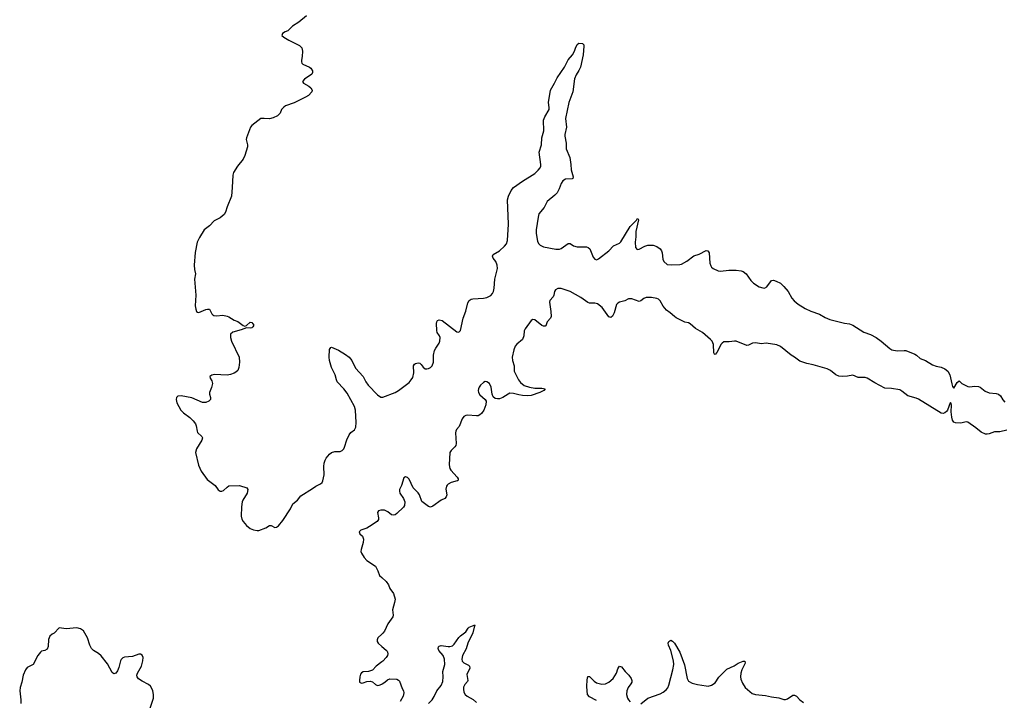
# Model space of a CAD drawing. Header units: inches. Extents: x 1678753 to 1858649, y 384643 to 522370.
# Tile 7 of 91: x 1745904 to 1757042, y 411524 to 419228. Entities that reach past the tile are written whole.
import ezdxf

# ---------------------------------------------------------------- set-up
doc = ezdxf.new("R2010")
doc.units = ezdxf.units.IN
doc.header["$MEASUREMENT"] = 0
doc.layers.add('B7441', color=7, linetype='Continuous')
doc.layers.add('B7451', color=7, linetype='Continuous')

msp = doc.modelspace()

# ---------------------------------------------------------------- linework, layer by layer
at = {"layer": 'B7441', "color": 6, "elevation": 200}
for points in [[(1749149, 419270), (1749062, 419198), (1748990, 419155), (1748938, 419102), (1748908, 419090), (1748877, 419070), (1748871, 419050), (1748890, 419031), (1748950, 418995), (1749070, 418937), (1749094, 418910), (1749103, 418870), (1749099, 418810), (1749090, 418770), (1749090, 418750), (1749096, 418736), (1749106, 418726), (1749183, 418690), (1749198, 418678), (1749215, 418650), (1749217, 418630), (1749210, 418610), (1749126, 418554), (1749104, 418530), (1749113, 418510), (1749175, 418475), (1749197, 418457), (1749211, 418431), (1749207, 418410), (1749170, 418370), (1749137, 418350), (1749010, 418286), (1748910, 418251), (1748890, 418238), (1748866, 418210), (1748850, 418170), (1748820, 418140), (1748770, 418117), (1748730, 418105), (1748669, 418111), (1748630, 418110), (1748531, 418030), (1748513, 418010), (1748468, 417890), (1748465, 417870), (1748481, 417810), (1748482, 417790), (1748451, 417690), (1748430, 417650), (1748367, 417570), (1748323, 417497), (1748314, 417470), (1748309, 417330), (1748299, 417230), (1748251, 417110), (1748232, 417048), (1748216, 417024), (1748196, 417004), (1748170, 416985), (1748102, 416950), (1748050, 416895), (1747989, 416851), (1747936, 416764), (1747912, 416708), (1747889, 416591), (1747879, 416450), (1747882, 416402), (1747893, 416350), (1747882, 416290), (1747895, 416110), (1747890, 415990), (1747895, 415950), (1747905, 415925), (1747916, 415916), (1747930, 415915), (1748010, 415949), (1748030, 415953), (1748050, 415950), (1748078, 415898), (1748088, 415888), (1748101, 415881), (1748130, 415877), (1748203, 415883), (1748250, 415872), (1748270, 415864), (1748330, 415827), (1748371, 415811), (1748430, 415766), (1748450, 415758), (1748470, 415765), (1748510, 415803), (1748530, 415801), (1748552, 415770), (1748542, 415750), (1748530, 415742), (1748510, 415736), (1748470, 415741), (1748410, 415716), (1748314, 415690), (1748290, 415670), (1748290, 415630), (1748301, 415590), (1748387, 415410), (1748392, 415350), (1748384, 415290), (1748370, 415259), (1748350, 415239), (1748330, 415226), (1748290, 415211), (1748250, 415206), (1748108, 415212), (1748076, 415204), (1748056, 415190), (1748058, 415170), (1748079, 415139), (1748084, 415110), (1748074, 415066), (1748052, 415010), (1748051, 414990), (1748062, 414950), (1748061, 414930), (1748043, 414910), (1748010, 414895), (1747970, 414897), (1747850, 414947), (1747730, 414971), (1747693, 414967), (1747679, 414950), (1747674, 414930), (1747681, 414890), (1747726, 414810), (1747757, 414777), (1747830, 414725), (1747868, 414688), (1747893, 414653), (1747902, 414630), (1747910, 414570), (1747916, 414556), (1747965, 414510), (1747970, 414496), (1747965, 414470), (1747904, 414370), (1747893, 414330), (1747925, 414185), (1747957, 414117), (1748025, 414025), (1748115, 413955), (1748150, 413906), (1748170, 413890), (1748190, 413890), (1748210, 413899), (1748250, 413938), (1748270, 413951), (1748390, 413954), (1748474, 413930), (1748486, 413910), (1748477, 413870), (1748428, 413790), (1748420, 413770), (1748413, 413713), (1748408, 413608), (1748415, 413575), (1748430, 413548), (1748470, 413503), (1748510, 413470), (1748550, 413454), (1748590, 413446), (1748610, 413448), (1748690, 413477), (1748730, 413502), (1748750, 413503), (1748790, 413479), (1748810, 413483), (1748830, 413498), (1748882, 413558), (1748966, 413690), (1748993, 413747), (1749046, 413790), (1749083, 413837), (1749217, 413923), (1749252, 413950), (1749307, 413973), (1749324, 413990), (1749334, 414010), (1749350, 414078), (1749344, 414170), (1749348, 414210), (1749358, 414242), (1749370, 414265), (1749407, 414310), (1749430, 414330), (1749470, 414341), (1749530, 414342), (1749550, 414350), (1749569, 414371), (1749578, 414390), (1749606, 414474), (1749630, 414530), (1749650, 414554), (1749690, 414586), (1749705, 414615), (1749711, 414670), (1749701, 414810), (1749690, 414850), (1749610, 414999), (1749570, 415050), (1749497, 415130), (1749486, 415150), (1749471, 415210), (1749430, 415292), (1749410, 415370), (1749405, 415410), (1749410, 415496), (1749422, 415518), (1749430, 415520), (1749510, 415486), (1749590, 415440), (1749630, 415409), (1749660, 415370), (1749703, 415283), (1749791, 415191), (1749819, 415130), (1749847, 415090), (1749950, 414981), (1749990, 414956), (1750000, 414956)], [(1750000, 413677), (1749990, 413678), (1749961, 413670), (1749950, 413650), (1749963, 413590), (1749961, 413570), (1749947, 413550), (1749862, 413490), (1749830, 413473), (1749762, 413450), (1749744, 413430), (1749752, 413410), (1749781, 413381), (1749793, 413350), (1749791, 413309), (1749765, 413230), (1749764, 413210), (1749770, 413190), (1749801, 413141), (1749830, 413105), (1749930, 413044), (1749956, 412990), (1749976, 412936), (1750000, 412914)], [(1747375, 411425), (1747417, 411550), (1747418, 411590), (1747411, 411630), (1747400, 411660), (1747384, 411684), (1747362, 411702), (1747290, 411740), (1747249, 411769), (1747233, 411790), (1747229, 411810), (1747235, 411830), (1747280, 411910), (1747296, 411970), (1747301, 412010), (1747290, 412037), (1747270, 412048), (1747250, 412046), (1747179, 412021), (1747090, 412013), (1747070, 412005), (1747052, 411988), (1747044, 411970), (1747025, 411895), (1747010, 411857), (1746990, 411832), (1746970, 411824), (1746950, 411838), (1746896, 411936), (1746827, 412027), (1746796, 412056), (1746740, 412090), (1746717, 412110), (1746696, 412150), (1746670, 412230), (1746626, 412310), (1746590, 412332), (1746550, 412345), (1746430, 412334), (1746350, 412345), (1746295, 412285), (1746270, 412272), (1746245, 412250), (1746229, 412211), (1746225, 412135), (1746215, 412105), (1746190, 412090), (1746150, 412080), (1746139, 412070), (1746110, 412030), (1746055, 411930), (1745990, 411895), (1745970, 411871), (1745944, 411810), (1745928, 411730), (1745909, 411670), (1745904, 411630), (1745918, 411530), (1745915, 411490)], [(1750000, 412273), (1749955, 412230), (1749948, 412210), (1749948, 412190), (1749958, 412170), (1750000, 412135)], [(1750000, 411960), (1749938, 411910), (1749894, 411866), (1749850, 411849), (1749790, 411845), (1749770, 411837), (1749760, 411820), (1749752, 411790), (1749746, 411750), (1749749, 411730), (1749770, 411719), (1749790, 411721), (1749830, 411738), (1749870, 411742), (1749894, 411734), (1749930, 411705), (1749953, 411693), (1749970, 411695), (1750000, 411708)]]:
    msp.add_lwpolyline(points, dxfattribs=at)
at = {"layer": 'B7451', "color": 6, "elevation": 200}
for points in [[(1750000, 414956), (1750010, 414957), (1750153, 415010), (1750190, 415032), (1750310, 415122), (1750334, 415150), (1750350, 415179), (1750361, 415230), (1750358, 415310), (1750371, 415329), (1750383, 415337), (1750410, 415345), (1750430, 415340), (1750447, 415327), (1750470, 415295), (1750490, 415278), (1750510, 415275), (1750530, 415280), (1750550, 415290), (1750570, 415310), (1750585, 415350), (1750586, 415430), (1750598, 415482), (1750612, 415510), (1750650, 415566), (1750658, 415590), (1750660, 415630), (1750654, 415650), (1750628, 415688), (1750621, 415710), (1750619, 415790), (1750622, 415810), (1750630, 415824), (1750650, 415832), (1750682, 415822), (1750850, 415696), (1750870, 415691), (1750891, 415710), (1750921, 415850), (1750951, 415930), (1750975, 416025), (1750989, 416051), (1751010, 416064), (1751031, 416069), (1751150, 416075), (1751190, 416082), (1751234, 416106), (1751253, 416127), (1751264, 416150), (1751272, 416188), (1751278, 416290), (1751309, 416410), (1751304, 416450), (1751290, 416490), (1751259, 416530), (1751251, 416550), (1751260, 416570), (1751330, 416610), (1751390, 416664), (1751410, 416691), (1751424, 416730), (1751432, 416912), (1751423, 417190), (1751433, 417230), (1751464, 417296), (1751489, 417330), (1751590, 417401), (1751730, 417486), (1751770, 417523), (1751791, 417550), (1751799, 417570), (1751800, 417590), (1751781, 417730), (1751806, 417810), (1751811, 417889), (1751833, 417970), (1751831, 418090), (1751844, 418130), (1751892, 418210), (1751895, 418235), (1751887, 418290), (1751909, 418431), (1751955, 418510), (1751983, 418570), (1752067, 418690), (1752108, 418772), (1752158, 418830), (1752180, 418870), (1752190, 418905), (1752210, 418946), (1752230, 418963), (1752270, 418959), (1752284, 418944), (1752287, 418930), (1752279, 418830), (1752249, 418690), (1752230, 418651), (1752198, 418602), (1752181, 418559), (1752160, 418410), (1752115, 418290), (1752078, 418110), (1752088, 418010), (1752069, 417929), (1752069, 417909), (1752087, 417830), (1752086, 417766), (1752127, 417667), (1752139, 417590), (1752141, 417530), (1752166, 417450), (1752160, 417430), (1752153, 417427), (1752079, 417421), (1752050, 417405), (1752030, 417372), (1752007, 417313), (1751984, 417270), (1751959, 417241), (1751871, 417170), (1751838, 417102), (1751778, 417030), (1751768, 416992), (1751748, 416848), (1751747, 416807), (1751760, 416720), (1751773, 416693), (1751790, 416674), (1751830, 416658), (1751970, 416631), (1752010, 416632), (1752030, 416637), (1752110, 416695), (1752130, 416695), (1752170, 416670), (1752210, 416656), (1752316, 416656), (1752334, 416650), (1752354, 416634), (1752390, 416539), (1752410, 416517), (1752430, 416511), (1752450, 416520), (1752569, 416610), (1752623, 416670), (1752690, 416700), (1752706, 416714), (1752810, 416887), (1752881, 416959), (1752890, 416975), (1752896, 416976), (1752903, 416963), (1752874, 416830), (1752874, 416770), (1752868, 416708), (1752870, 416650), (1752890, 416625), (1752910, 416630), (1752974, 416666), (1753010, 416677), (1753070, 416675), (1753110, 416660), (1753150, 416634), (1753166, 416610), (1753172, 416590), (1753179, 416519), (1753191, 416490), (1753230, 416457), (1753273, 416453), (1753370, 416456), (1753390, 416462), (1753450, 416495), (1753530, 416555), (1753590, 416575), (1753670, 416615), (1753690, 416613), (1753703, 416590), (1753710, 416472), (1753721, 416442), (1753730, 416428), (1753750, 416413), (1753806, 416386), (1753830, 416381), (1753927, 416393), (1754010, 416392), (1754065, 416385), (1754090, 416377), (1754124, 416350), (1754176, 416276), (1754206, 416246), (1754270, 416206), (1754310, 416192), (1754330, 416190), (1754357, 416203), (1754410, 416275), (1754430, 416279), (1754462, 416270), (1754510, 416246), (1754550, 416209), (1754599, 416150), (1754637, 416077), (1754664, 416044), (1754709, 416009), (1754790, 415960), (1754852, 415930), (1754950, 415895), (1755017, 415857), (1755070, 415834), (1755234, 415794), (1755290, 415784), (1755330, 415770), (1755453, 415693), (1755530, 415665), (1755594, 415630), (1755650, 415590), (1755747, 415507), (1755770, 415493), (1755830, 415481), (1755910, 415485), (1755930, 415482), (1756030, 415441), (1756050, 415429), (1756090, 415393), (1756150, 415370), (1756230, 415323), (1756270, 415308), (1756330, 415294), (1756370, 415275), (1756403, 415250), (1756427, 415210), (1756450, 415106), (1756458, 415078), (1756470, 415059), (1756510, 415121), (1756530, 415141), (1756561, 415110), (1756630, 415075), (1756650, 415072), (1756710, 415081), (1756750, 415075), (1756770, 415067), (1756825, 415025), (1756870, 415003), (1756950, 414998), (1756978, 414990), (1757000, 414970), (1757025, 414925), (1757050, 414899)], [(1757070, 414581), (1756990, 414565), (1756930, 414563), (1756870, 414539), (1756850, 414535), (1756830, 414537), (1756779, 414559), (1756722, 414610), (1756630, 414671), (1756610, 414675), (1756550, 414663), (1756490, 414665), (1756470, 414673), (1756457, 414697), (1756448, 414730), (1756443, 414790), (1756445, 414865), (1756443, 414883), (1756434, 414894), (1756430, 414893), (1756400, 414810), (1756387, 414793), (1756370, 414778), (1756350, 414771), (1756330, 414775), (1756072, 414932), (1756044, 414944), (1755950, 414969), (1755885, 415025), (1755860, 415040), (1755765, 415055), (1755690, 415058), (1755577, 415117), (1755490, 415171), (1755470, 415178), (1755390, 415178), (1755330, 415203), (1755268, 415192), (1755210, 415190), (1755170, 415194), (1755137, 415210), (1755077, 415257), (1755037, 415277), (1754882, 415322), (1754810, 415337), (1754730, 415364), (1754670, 415410), (1754630, 415432), (1754510, 415529), (1754470, 415547), (1754350, 415566), (1754290, 415559), (1754230, 415571), (1754195, 415565), (1754150, 415544), (1754130, 415540), (1754010, 415588), (1753990, 415590), (1753930, 415580), (1753870, 415581), (1753850, 415568), (1753835, 415550), (1753810, 415494), (1753790, 415461), (1753770, 415440), (1753763, 415443), (1753757, 415457), (1753754, 415550), (1753737, 415590), (1753720, 415610), (1753627, 415687), (1753550, 415732), (1753490, 415784), (1753470, 415796), (1753430, 415806), (1753330, 415853), (1753310, 415867), (1753262, 415910), (1753220, 415940), (1753184, 415984), (1753150, 416047), (1753130, 416064), (1753110, 416073), (1753050, 416083), (1752990, 416082), (1752966, 416074), (1752930, 416046), (1752910, 416040), (1752830, 416068), (1752810, 416070), (1752790, 416067), (1752750, 416046), (1752690, 416030), (1752670, 416018), (1752657, 416003), (1752628, 415910), (1752610, 415871), (1752590, 415856), (1752570, 415866), (1752494, 415970), (1752442, 416010), (1752410, 416020), (1752350, 416020), (1752330, 416028), (1752250, 416083), (1752130, 416153), (1752030, 416185), (1751990, 416186), (1751966, 416170), (1751954, 416150), (1751948, 416110), (1751939, 416090), (1751902, 416050), (1751898, 416030), (1751914, 415926), (1751915, 415870), (1751910, 415850), (1751872, 415808), (1751856, 415764), (1751850, 415758), (1751830, 415760), (1751810, 415768), (1751730, 415829), (1751710, 415833), (1751690, 415822), (1751621, 415730), (1751612, 415708), (1751608, 415650), (1751591, 415610), (1751526, 415554), (1751509, 415531), (1751494, 415490), (1751474, 415410), (1751477, 415370), (1751497, 415310), (1751498, 415250), (1751547, 415150), (1751570, 415121), (1751610, 415089), (1751670, 415067), (1751730, 415058), (1751810, 415058), (1751848, 415050), (1751832, 415030), (1751789, 415010), (1751690, 414976), (1751650, 414971), (1751590, 414975), (1751550, 414981), (1751490, 414998), (1751450, 414999), (1751429, 414991), (1751370, 414950), (1751330, 414937), (1751310, 414937), (1751282, 414942), (1751260, 414960), (1751249, 414989), (1751239, 415070), (1751217, 415110), (1751190, 415130), (1751170, 415132), (1751150, 415122), (1751116, 415090), (1751102, 415070), (1751093, 415050), (1751091, 415030), (1751095, 415010), (1751110, 414983), (1751169, 414930), (1751180, 414910), (1751176, 414870), (1751153, 414810), (1751128, 414772), (1751110, 414756), (1751090, 414746), (1751070, 414743), (1750970, 414750), (1750950, 414747), (1750930, 414738), (1750908, 414712), (1750877, 414623), (1750846, 414590), (1750836, 414570), (1750834, 414550), (1750843, 414430), (1750839, 414410), (1750828, 414392), (1750784, 414350), (1750770, 414330), (1750763, 414190), (1750771, 414150), (1750782, 414130), (1750854, 414050), (1750864, 414030), (1750864, 414016), (1750862, 414010), (1750853, 414007), (1750785, 413990), (1750750, 413970), (1750740, 413960), (1750732, 413948), (1750726, 413914), (1750737, 413850), (1750730, 413828), (1750712, 413810), (1750672, 413788), (1750579, 413721), (1750550, 413712), (1750530, 413717), (1750453, 413773), (1750425, 413850), (1750410, 413872), (1750354, 413930), (1750310, 414026), (1750290, 414048), (1750267, 414053), (1750250, 414042), (1750224, 413956), (1750199, 413910), (1750199, 413890), (1750206, 413870), (1750247, 413810), (1750262, 413770), (1750258, 413730), (1750246, 413710), (1750170, 413638), (1750150, 413624), (1750130, 413619), (1750110, 413624), (1750070, 413658), (1750030, 413677), (1750000, 413677)], [(1750000, 412914), (1750050, 412869), (1750075, 412830), (1750090, 412790), (1750133, 412733), (1750150, 412670), (1750144, 412630), (1750123, 412550), (1750127, 412490), (1750124, 412470), (1750067, 412390), (1750030, 412308), (1750010, 412283), (1750000, 412273)], [(1750530, 411490), (1750571, 411530), (1750594, 411566), (1750622, 411630), (1750670, 411691), (1750690, 411738), (1750696, 411790), (1750691, 411850), (1750713, 411930), (1750711, 411990), (1750694, 412030), (1750647, 412090), (1750639, 412110), (1750641, 412130), (1750650, 412138), (1750670, 412145), (1750750, 412132), (1750770, 412132), (1750799, 412142), (1750820, 412160), (1750870, 412235), (1750890, 412256), (1750950, 412299), (1750979, 412341), (1750989, 412351), (1751046, 412374), (1751050, 412379), (1751054, 412370), (1751046, 412354), (1751030, 412290), (1750975, 412170), (1750953, 412107), (1750913, 412030), (1750904, 411990), (1750910, 411968), (1750929, 411950), (1750981, 411921), (1750991, 411910), (1750996, 411890), (1750964, 411816), (1750973, 411750), (1750970, 411738), (1750938, 411702), (1750926, 411674), (1750923, 411650), (1750930, 411618), (1750945, 411590), (1750966, 411570), (1751032, 411532), (1751070, 411499)], [(1750000, 412135), (1750050, 412093), (1750060, 412080), (1750066, 412070), (1750069, 412050), (1750063, 412030), (1750050, 412010), (1750011, 411969), (1750000, 411960)], [(1752930, 411485), (1753010, 411549), (1753150, 411599), (1753184, 411616), (1753217, 411643), (1753235, 411665), (1753246, 411694), (1753292, 411870), (1753302, 411930), (1753299, 411970), (1753270, 412090), (1753243, 412150), (1753241, 412170), (1753247, 412190), (1753270, 412204), (1753290, 412195), (1753310, 412172), (1753371, 412071), (1753425, 411925), (1753453, 411770), (1753470, 411743), (1753510, 411719), (1753570, 411702), (1753670, 411687), (1753694, 411686), (1753730, 411696), (1753770, 411724), (1753813, 411787), (1753903, 411877), (1753985, 411915), (1754030, 411946), (1754090, 411968), (1754107, 411967), (1754110, 411946), (1754073, 411870), (1754062, 411830), (1754059, 411790), (1754063, 411763), (1754079, 411719), (1754109, 411669), (1754190, 411601), (1754229, 411589), (1754340, 411580), (1754410, 411563), (1754490, 411552), (1754550, 411533), (1754568, 411532), (1754590, 411540), (1754650, 411581), (1754670, 411582), (1754690, 411572), (1754730, 411529), (1754770, 411501)], [(1752430, 411521), (1752350, 411563), (1752329, 411590), (1752322, 411630), (1752321, 411679), (1752323, 411757), (1752330, 411794), (1752350, 411795), (1752402, 411742), (1752430, 411724), (1752488, 411708), (1752530, 411710), (1752570, 411731), (1752619, 411770), (1752654, 411830), (1752670, 411879), (1752681, 411899), (1752690, 411910), (1752710, 411905), (1752752, 411852), (1752793, 411810), (1752821, 411770), (1752828, 411750), (1752828, 411730), (1752819, 411710), (1752787, 411670), (1752771, 411630), (1752768, 411590), (1752780, 411550), (1752790, 411530), (1752809, 411509)], [(1750000, 411708), (1750004, 411710), (1750035, 411730), (1750064, 411756), (1750090, 411768), (1750170, 411764), (1750190, 411754), (1750200, 411740), (1750230, 411660), (1750247, 411630), (1750250, 411610), (1750240, 411570), (1750207, 411510)]]:
    msp.add_lwpolyline(points, dxfattribs=at)

doc.saveas('drawing.dxf')
